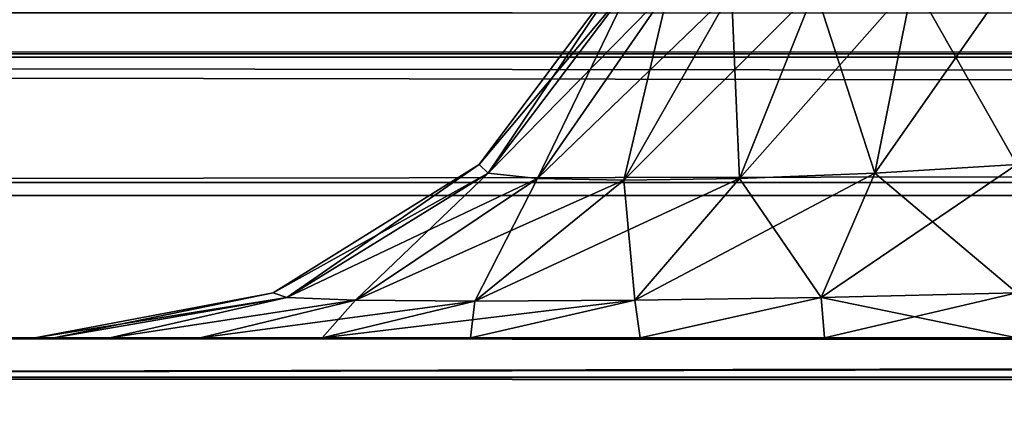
# Model space of a CAD drawing. Header units: millimetres. Extents: x -142 to 142, y -122 to 69.
# Tile 44 of 137: x -79.144 to -77.197, y 18.018 to 18.778. Entities that reach past the tile are written whole.
import ezdxf

# ---------------------------------------------------------------- set-up
doc = ezdxf.new("R2010")
doc.units = ezdxf.units.MM
doc.header["$LTSCALE"] = 65.185185
for name, color, linetype in [('1', 7, 'CONTINUOUS'), ('18', 7, 'CONTINUOUS'), ('19', 7, 'CONTINUOUS'), ('20', 7, 'CONTINUOUS'), ('3', 7, 'CONTINUOUS'), ('326', 7, 'CONTINUOUS'), ('331', 7, 'CONTINUOUS'), ('343', 7, 'CONTINUOUS'), ('349', 7, 'CONTINUOUS'), ('368', 7, 'CONTINUOUS'), ('425', 7, 'CONTINUOUS'), ('429', 7, 'CONTINUOUS'), ('430', 7, 'CONTINUOUS')]:
    doc.layers.add(name, color=color, linetype=linetype)

msp = doc.modelspace()

# ---------------------------------------------------------------- linework, layer by layer
at = {"layer": '1', "linetype": 'CONTINUOUS'}
for points in [[(134.585, 0, 134.5838), (-132.385, 19, 132.5869), (-134.585, 0, 134.5838), (134.585, 0, 134.5838)], [(-76.385, 19, 132.5869), (-132.385, 19, 132.5869), (134.585, 0, 134.5838), (-76.385, 19, 132.5869)]]:
    msp.add_3dface(points, dxfattribs=at)
at = {"layer": '18', "linetype": 'CONTINUOUS'}
for points in [[(-74.185, 16.8, 75.1555), (-132.385, 16.8, 75.1555), (-74.185, 54.6108, 72.5115), (-74.185, 16.8, 75.1555)], [(-74.185, 54.6108, 72.5115), (-132.385, 16.8, 75.1555), (-132.385, 54.6108, 72.5115), (-74.185, 54.6108, 72.5115)]]:
    msp.add_3dface(points, dxfattribs=at)
at = {"layer": '19', "linetype": 'CONTINUOUS'}
for points in [[(134.585, -21.184, -134.5838), (-134.585, -21.184, -134.5838), (134.585, 27, -136.2665), (134.585, -21.184, -134.5838)], [(-134.585, -21.184, -134.5838), (-132.385, 27, -136.2665), (134.585, 27, -136.2665), (-134.585, -21.184, -134.5838)]]:
    msp.add_3dface(points, dxfattribs=at)
at = {"layer": '20', "linetype": 'CONTINUOUS'}
for points in [[(-132.385, -21.0112, -132.3885), (132.385, -21.0112, -132.3885), (-132.385, 24.8, -133.9883), (-132.385, -21.0112, -132.3885)], [(132.385, -21.0112, -132.3885), (132.385, 24.8, -133.9883), (-132.385, 24.8, -133.9883), (132.385, -21.0112, -132.3885)]]:
    msp.add_3dface(points, dxfattribs=at)
at = {"layer": '3', "linetype": 'CONTINUOUS'}
for points in [[(132.385, -0.1727, 132.3899), (-132.385, -0.1727, 132.3899), (132.385, 46.0039, 127.5365), (132.385, -0.1727, 132.3899)], [(132.385, 46.0039, 127.5365), (-132.385, -0.1727, 132.3899), (-74.185, 16.8, 130.606), (132.385, 46.0039, 127.5365)]]:
    msp.add_3dface(points, dxfattribs=at)
at = {"layer": '326', "color": 1, "linetype": 'CONTINUOUS'}
for points in [[(-94.9489, 18.15, -90.0712), (94.9489, 18.15, -90.0712), (-91.5802, 18.15, -88.4712), (-94.9489, 18.15, -90.0712)], [(-91.5802, 18.15, -88.4712), (94.9489, 18.15, -90.0712), (-91.0062, 18.15, -88.357), (-91.5802, 18.15, -88.4712)], [(-91.0062, 18.15, -88.357), (94.9489, 18.15, -90.0712), (-90.5195, 18.15, -88.0318), (-91.0062, 18.15, -88.357)], [(-90.5195, 18.15, -88.0318), (94.9489, 18.15, -90.0712), (-90.1944, 18.15, -87.5452), (-90.5195, 18.15, -88.0318)], [(94.9489, 18.15, -90.0712), (-90.0802, 18.15, -86.9712), (-90.1944, 18.15, -87.5452), (94.9489, 18.15, -90.0712)], [(-77.9171, 18.15, -84.7664), (-78.2526, 18.15, -84.5872), (-90.0802, 18.15, -86.9712), (-77.9171, 18.15, -84.7664)], [(-77.5522, 18.15, -84.877), (-77.9171, 18.15, -84.7664), (-90.0802, 18.15, -86.9712), (-77.5522, 18.15, -84.877)], [(-77.1718, 18.15, -84.9143), (-77.5522, 18.15, -84.877), (-90.0802, 18.15, -86.9712), (-77.1718, 18.15, -84.9143)], [(94.9489, 18.15, -90.0712), (-77.1718, 18.15, -84.9143), (-90.0802, 18.15, -86.9712), (94.9489, 18.15, -90.0712)], [(-78.2526, 18.15, -84.5872), (-78.5463, 18.15, -84.3463), (-90.0802, 18.15, -86.9712), (-78.2526, 18.15, -84.5872)], [(-78.5463, 18.15, -84.3463), (-78.7872, 18.15, -84.0526), (-90.0802, 18.15, -86.9712), (-78.5463, 18.15, -84.3463)], [(-78.7872, 18.15, -84.0526), (-78.9664, 18.15, -83.7171), (-90.0802, 18.15, -86.9712), (-78.7872, 18.15, -84.0526)], [(-79.077, 18.15, -83.3522), (-89.8018, 18.15, -31.6574), (-90.0802, 18.15, -86.9712), (-79.077, 18.15, -83.3522)], [(-78.9664, 18.15, -83.7171), (-79.077, 18.15, -83.3522), (-90.0802, 18.15, -86.9712), (-78.9664, 18.15, -83.7171)], [(-89.8018, 18.15, -31.6574), (-79.1143, 18.15, -82.9718), (-84.5155, 18.15, 27.0038), (-89.8018, 18.15, -31.6574)], [(-79.077, 18.15, -83.3522), (-79.1143, 18.15, -82.9718), (-89.8018, 18.15, -31.6574), (-79.077, 18.15, -83.3522)], [(-77.1718, 18.15, 22.5143), (77.1718, 18.15, 22.5143), (-84.5155, 18.15, 27.0038), (-77.1718, 18.15, 22.5143)], [(77.1718, 18.15, 22.5143), (84.5155, 18.15, 27.0038), (-84.5155, 18.15, 27.0038), (77.1718, 18.15, 22.5143)], [(-77.5522, 18.15, 22.477), (-77.1718, 18.15, 22.5143), (-84.5155, 18.15, 27.0038), (-77.5522, 18.15, 22.477)], [(-77.9171, 18.15, 22.3664), (-77.5522, 18.15, 22.477), (-84.5155, 18.15, 27.0038), (-77.9171, 18.15, 22.3664)], [(-78.2526, 18.15, 22.1872), (-77.9171, 18.15, 22.3664), (-84.5155, 18.15, 27.0038), (-78.2526, 18.15, 22.1872)], [(-78.5463, 18.15, 21.9463), (-78.2526, 18.15, 22.1872), (-84.5155, 18.15, 27.0038), (-78.5463, 18.15, 21.9463)], [(-78.7872, 18.15, 21.6526), (-78.5463, 18.15, 21.9463), (-84.5155, 18.15, 27.0038), (-78.7872, 18.15, 21.6526)], [(-78.9664, 18.15, 21.3171), (-78.7872, 18.15, 21.6526), (-84.5155, 18.15, 27.0038), (-78.9664, 18.15, 21.3171)], [(-79.077, 18.15, 20.9522), (-78.9664, 18.15, 21.3171), (-84.5155, 18.15, 27.0038), (-79.077, 18.15, 20.9522)], [(-79.1143, 18.15, 20.5718), (-79.077, 18.15, 20.9522), (-84.5155, 18.15, 27.0038), (-79.1143, 18.15, 20.5718)], [(-79.1143, 18.15, -82.9718), (-79.1143, 18.15, 20.5718), (-84.5155, 18.15, 27.0038), (-79.1143, 18.15, -82.9718)]]:
    msp.add_3dface(points, dxfattribs=at)
at = {"layer": '331', "color": 1, "linetype": 'CONTINUOUS'}
for points in [[(-101.8371, 6.9846, -102.7196), (-98.149, 13.121, -96.4252), (94.9489, 18.4308, -90.9787), (-101.8371, 6.9846, -102.7196)], [(98.1491, 13.1209, -96.4253), (-101.8371, 6.9846, -102.7196), (94.9489, 18.4308, -90.9787), (98.1491, 13.1209, -96.4253)], [(-94.9489, 18.4308, -90.9787), (94.9489, 18.4308, -90.9787), (-98.149, 13.121, -96.4252), (-94.9489, 18.4308, -90.9787)]]:
    msp.add_3dface(points, dxfattribs=at)
at = {"layer": '343', "color": 1, "linetype": 'CONTINUOUS'}
for points in [[(-94.9489, 18.8, -90.0712), (94.9489, 18.7042, -90.561), (-94.9489, 18.7042, -90.561), (-94.9489, 18.8, -90.0712)], [(94.9489, 18.7042, -90.561), (-94.9489, 18.8, -90.0712), (94.9489, 18.7064, -90.5555), (94.9489, 18.7042, -90.561)], [(-94.9489, 18.8, -90.0712), (94.9489, 18.8, -90.0712), (94.9489, 18.7064, -90.5555), (-94.9489, 18.8, -90.0712)], [(-94.9489, 18.7042, -90.561), (94.9489, 18.4308, -90.9787), (-94.9489, 18.6834, -90.6094), (-94.9489, 18.7042, -90.561)], [(94.9489, 18.7042, -90.561), (94.9489, 18.4308, -90.9787), (-94.9489, 18.7042, -90.561), (94.9489, 18.7042, -90.561)], [(94.9489, 18.4308, -90.9787), (-94.9489, 18.4308, -90.9787), (-94.9489, 18.6834, -90.6094), (94.9489, 18.4308, -90.9787)]]:
    msp.add_3dface(points, dxfattribs=at)
at = {"layer": '349', "color": 1, "linetype": 'CONTINUOUS'}
for points in [[(84.5155, 18.8, 27.0038), (-84.5155, 18.8, 27.0038), (-84.5155, 18.7111, 27.4762), (84.5155, 18.8, 27.0038)], [(84.5155, 18.7111, 27.4762), (84.5155, 18.8, 27.0038), (-84.5155, 18.7111, 27.4762), (84.5155, 18.7111, 27.4762)], [(84.5155, 18.4566, 27.8841), (84.5155, 18.7111, 27.4762), (-84.5155, 18.4566, 27.8841), (84.5155, 18.4566, 27.8841)], [(-84.5155, 18.4566, 27.8841), (84.5155, 18.7111, 27.4762), (-84.5155, 18.7111, 27.4762), (-84.5155, 18.4566, 27.8841)], [(-84.5155, 18.0714, 28.1715), (84.5155, 18.4566, 27.8841), (-84.5155, 18.4566, 27.8841), (-84.5155, 18.0714, 28.1715)], [(84.5155, 18.4159, 27.9264), (84.5155, 18.4566, 27.8841), (-84.5155, 18.0714, 28.1715), (84.5155, 18.4159, 27.9264)], [(84.5155, 18.0714, 28.1715), (84.5155, 18.4159, 27.9264), (-84.5155, 18.0714, 28.1715), (84.5155, 18.0714, 28.1715)], [(-84.5155, 17.608, 28.2993), (84.5155, 18.0714, 28.1715), (-84.5155, 18.0714, 28.1715), (-84.5155, 17.608, 28.2993)], [(-84.5155, 17.608, 28.2993), (84.5155, 17.608, 28.2993), (84.5155, 18.0714, 28.1715), (-84.5155, 17.608, 28.2993)]]:
    msp.add_3dface(points, dxfattribs=at)
at = {"layer": '368', "color": 1, "linetype": 'CONTINUOUS'}
for points in [[(-84.5155, 18.0717, 27.3131), (-84.5155, 18.15, 27.0038), (84.5155, 18.0717, 27.3131), (-84.5155, 18.0717, 27.3131)], [(-84.5155, 18.15, 27.0038), (84.5155, 18.15, 27.0038), (84.5155, 18.0717, 27.3131), (-84.5155, 18.15, 27.0038)], [(84.5155, 17.958, 27.4651), (-84.5155, 18.0717, 27.3131), (84.5155, 18.0717, 27.3131), (84.5155, 17.958, 27.4651)], [(-84.5155, 17.8557, 27.5479), (-84.5155, 18.0717, 27.3131), (84.5155, 17.958, 27.4651), (-84.5155, 17.8557, 27.5479)]]:
    msp.add_3dface(points, dxfattribs=at)
at = {"layer": '425', "color": 1, "linetype": 'CONTINUOUS'}
for points in [[(-77.948, 18.8759, 20.5718), (-78.2357, 18.4919, 20.5718), (-77.948, 18.8759, -82.9718), (-77.948, 18.8759, 20.5718)], [(-77.948, 18.8759, -82.9718), (-78.2357, 18.4919, 20.5718), (-78.2357, 18.4919, -82.9718), (-77.948, 18.8759, -82.9718)], [(-78.2357, 18.4919, -82.9718), (-78.6432, 18.2384, 20.5718), (-78.6432, 18.2384, -82.9718), (-78.2357, 18.4919, -82.9718)], [(-78.2357, 18.4919, 20.5718), (-78.6432, 18.2384, 20.5718), (-78.2357, 18.4919, -82.9718), (-78.2357, 18.4919, 20.5718)], [(-79.1143, 18.15, 20.5718), (-79.1143, 18.15, -82.9718), (-78.6432, 18.2384, -82.9718), (-79.1143, 18.15, 20.5718)], [(-78.6432, 18.2384, 20.5718), (-79.1143, 18.15, 20.5718), (-78.6432, 18.2384, -82.9718), (-78.6432, 18.2384, 20.5718)]]:
    msp.add_3dface(points, dxfattribs=at)
at = {"layer": '429', "color": 1, "linetype": 'CONTINUOUS'}
for points in [[(-77.948, 18.8759, -82.9718), (-78.2357, 18.4919, -82.9718), (-78.2177, 18.475, -83.2531), (-77.948, 18.8759, -82.9718)], [(-77.948, 18.8759, -82.9718), (-78.2177, 18.475, -83.2531), (-77.9325, 18.8534, -83.177), (-77.948, 18.8759, -82.9718)], [(-77.1718, 18.4919, -84.0357), (-77.1718, 18.8759, -83.748), (-77.377, 18.8534, -83.7325), (-77.1718, 18.4919, -84.0357)], [(-78.2177, 18.475, -83.2531), (-78.1202, 18.4645, -83.5203), (-77.9325, 18.8534, -83.177), (-78.2177, 18.475, -83.2531)], [(-77.9325, 18.8534, -83.177), (-78.1202, 18.4645, -83.5203), (-77.8605, 18.8393, -83.3707), (-77.9325, 18.8534, -83.177)], [(-77.5707, 18.8393, -83.6605), (-77.4531, 18.475, -84.0177), (-77.377, 18.8534, -83.7325), (-77.5707, 18.8393, -83.6605)], [(-77.4531, 18.475, -84.0177), (-77.1718, 18.4919, -84.0357), (-77.377, 18.8534, -83.7325), (-77.4531, 18.475, -84.0177)], [(-78.1202, 18.4645, -83.5203), (-77.9497, 18.461, -83.7497), (-77.8605, 18.8393, -83.3707), (-78.1202, 18.4645, -83.5203)], [(-77.8605, 18.8393, -83.3707), (-77.9497, 18.461, -83.7497), (-77.7366, 18.8345, -83.5366), (-77.8605, 18.8393, -83.3707)], [(-77.9497, 18.461, -83.7497), (-77.7203, 18.4645, -83.9202), (-77.7366, 18.8345, -83.5366), (-77.9497, 18.461, -83.7497)], [(-77.7366, 18.8345, -83.5366), (-77.7203, 18.4645, -83.9202), (-77.5707, 18.8393, -83.6605), (-77.7366, 18.8345, -83.5366)], [(-77.7203, 18.4645, -83.9202), (-77.4531, 18.475, -84.0177), (-77.5707, 18.8393, -83.6605), (-77.7203, 18.4645, -83.9202)], [(-78.2357, 18.4919, -82.9718), (-78.6432, 18.2384, -82.9718), (-78.616, 18.2295, -83.3593), (-78.2357, 18.4919, -82.9718)], [(-78.2357, 18.4919, -82.9718), (-78.616, 18.2295, -83.3593), (-78.2177, 18.475, -83.2531), (-78.2357, 18.4919, -82.9718)], [(-77.1718, 18.2384, -84.4432), (-77.1718, 18.4919, -84.0357), (-77.4531, 18.475, -84.0177), (-77.1718, 18.2384, -84.4432)], [(-78.616, 18.2295, -83.3593), (-78.4801, 18.2241, -83.7276), (-78.2177, 18.475, -83.2531), (-78.616, 18.2295, -83.3593)], [(-78.2177, 18.475, -83.2531), (-78.4801, 18.2241, -83.7276), (-78.1202, 18.4645, -83.5203), (-78.2177, 18.475, -83.2531)], [(-78.4801, 18.2241, -83.7276), (-78.244, 18.2223, -84.044), (-78.1202, 18.4645, -83.5203), (-78.4801, 18.2241, -83.7276)], [(-78.1202, 18.4645, -83.5203), (-78.244, 18.2223, -84.044), (-77.9497, 18.461, -83.7497), (-78.1202, 18.4645, -83.5203)], [(-77.9497, 18.461, -83.7497), (-77.9276, 18.2241, -84.2801), (-77.7203, 18.4645, -83.9202), (-77.9497, 18.461, -83.7497)], [(-77.9276, 18.2241, -84.2801), (-77.5593, 18.2295, -84.416), (-77.7203, 18.4645, -83.9202), (-77.9276, 18.2241, -84.2801)], [(-77.7203, 18.4645, -83.9202), (-77.5593, 18.2295, -84.416), (-77.4531, 18.475, -84.0177), (-77.7203, 18.4645, -83.9202)], [(-77.5593, 18.2295, -84.416), (-77.1718, 18.2384, -84.4432), (-77.4531, 18.475, -84.0177), (-77.5593, 18.2295, -84.416)], [(-78.244, 18.2223, -84.044), (-77.9276, 18.2241, -84.2801), (-77.9497, 18.461, -83.7497), (-78.244, 18.2223, -84.044)], [(-79.1143, 18.15, -82.9718), (-79.077, 18.15, -83.3522), (-78.6432, 18.2384, -82.9718), (-79.1143, 18.15, -82.9718)], [(-78.6432, 18.2384, -82.9718), (-79.077, 18.15, -83.3522), (-78.616, 18.2295, -83.3593), (-78.6432, 18.2384, -82.9718)], [(-77.1718, 18.15, -84.9143), (-77.1718, 18.2384, -84.4432), (-77.5593, 18.2295, -84.416), (-77.1718, 18.15, -84.9143)], [(-79.077, 18.15, -83.3522), (-78.9664, 18.15, -83.7171), (-78.616, 18.2295, -83.3593), (-79.077, 18.15, -83.3522)], [(-78.616, 18.2295, -83.3593), (-78.9664, 18.15, -83.7171), (-78.4801, 18.2241, -83.7276), (-78.616, 18.2295, -83.3593)], [(-78.9664, 18.15, -83.7171), (-78.7872, 18.15, -84.0526), (-78.4801, 18.2241, -83.7276), (-78.9664, 18.15, -83.7171)], [(-78.7872, 18.15, -84.0526), (-78.5463, 18.15, -84.3463), (-78.4801, 18.2241, -83.7276), (-78.7872, 18.15, -84.0526)], [(-78.4801, 18.2241, -83.7276), (-78.5463, 18.15, -84.3463), (-78.244, 18.2223, -84.044), (-78.4801, 18.2241, -83.7276)], [(-78.5463, 18.15, -84.3463), (-78.2526, 18.15, -84.5872), (-78.244, 18.2223, -84.044), (-78.5463, 18.15, -84.3463)], [(-78.2526, 18.15, -84.5872), (-77.9171, 18.15, -84.7664), (-77.9276, 18.2241, -84.2801), (-78.2526, 18.15, -84.5872)], [(-78.244, 18.2223, -84.044), (-78.2526, 18.15, -84.5872), (-77.9276, 18.2241, -84.2801), (-78.244, 18.2223, -84.044)], [(-77.9276, 18.2241, -84.2801), (-77.9171, 18.15, -84.7664), (-77.5593, 18.2295, -84.416), (-77.9276, 18.2241, -84.2801)], [(-77.9171, 18.15, -84.7664), (-77.5522, 18.15, -84.877), (-77.5593, 18.2295, -84.416), (-77.9171, 18.15, -84.7664)], [(-77.5522, 18.15, -84.877), (-77.1718, 18.15, -84.9143), (-77.5593, 18.2295, -84.416), (-77.5522, 18.15, -84.877)]]:
    msp.add_3dface(points, dxfattribs=at)
at = {"layer": '430', "color": 1, "linetype": 'CONTINUOUS'}
for points in [[(-78.2357, 18.4919, 20.5718), (-77.948, 18.8759, 20.5718), (-77.9325, 18.8534, 20.777), (-78.2357, 18.4919, 20.5718)], [(-77.1718, 18.8759, 21.348), (-77.1718, 18.4919, 21.6357), (-77.4531, 18.475, 21.6177), (-77.1718, 18.8759, 21.348)], [(-77.1718, 18.8759, 21.348), (-77.4531, 18.475, 21.6177), (-77.377, 18.8534, 21.3325), (-77.1718, 18.8759, 21.348)], [(-78.2177, 18.475, 20.8531), (-78.2357, 18.4919, 20.5718), (-77.9325, 18.8534, 20.777), (-78.2177, 18.475, 20.8531)], [(-77.8605, 18.8393, 20.9707), (-78.2177, 18.475, 20.8531), (-77.9325, 18.8534, 20.777), (-77.8605, 18.8393, 20.9707)], [(-77.377, 18.8534, 21.3325), (-77.7203, 18.4645, 21.5202), (-77.5707, 18.8393, 21.2605), (-77.377, 18.8534, 21.3325)], [(-77.4531, 18.475, 21.6177), (-77.7203, 18.4645, 21.5202), (-77.377, 18.8534, 21.3325), (-77.4531, 18.475, 21.6177)], [(-78.1202, 18.4645, 21.1203), (-78.2177, 18.475, 20.8531), (-77.8605, 18.8393, 20.9707), (-78.1202, 18.4645, 21.1203)], [(-77.7366, 18.8345, 21.1366), (-78.1202, 18.4645, 21.1203), (-77.8605, 18.8393, 20.9707), (-77.7366, 18.8345, 21.1366)], [(-77.9497, 18.461, 21.3497), (-78.1202, 18.4645, 21.1203), (-77.7366, 18.8345, 21.1366), (-77.9497, 18.461, 21.3497)], [(-77.5707, 18.8393, 21.2605), (-77.9497, 18.461, 21.3497), (-77.7366, 18.8345, 21.1366), (-77.5707, 18.8393, 21.2605)], [(-77.7203, 18.4645, 21.5202), (-77.9497, 18.461, 21.3497), (-77.5707, 18.8393, 21.2605), (-77.7203, 18.4645, 21.5202)], [(-78.6432, 18.2384, 20.5718), (-78.2357, 18.4919, 20.5718), (-78.2177, 18.475, 20.8531), (-78.6432, 18.2384, 20.5718)], [(-77.1718, 18.4919, 21.6357), (-77.1718, 18.2384, 22.0432), (-77.5593, 18.2295, 22.016), (-77.1718, 18.4919, 21.6357)], [(-77.1718, 18.4919, 21.6357), (-77.5593, 18.2295, 22.016), (-77.4531, 18.475, 21.6177), (-77.1718, 18.4919, 21.6357)], [(-78.616, 18.2295, 20.9593), (-78.6432, 18.2384, 20.5718), (-78.2177, 18.475, 20.8531), (-78.616, 18.2295, 20.9593)], [(-78.1202, 18.4645, 21.1203), (-78.616, 18.2295, 20.9593), (-78.2177, 18.475, 20.8531), (-78.1202, 18.4645, 21.1203)], [(-78.4801, 18.2241, 21.3276), (-78.616, 18.2295, 20.9593), (-78.1202, 18.4645, 21.1203), (-78.4801, 18.2241, 21.3276)], [(-77.9497, 18.461, 21.3497), (-78.4801, 18.2241, 21.3276), (-78.1202, 18.4645, 21.1203), (-77.9497, 18.461, 21.3497)], [(-77.7203, 18.4645, 21.5202), (-78.244, 18.2223, 21.644), (-77.9497, 18.461, 21.3497), (-77.7203, 18.4645, 21.5202)], [(-77.9276, 18.2241, 21.8801), (-78.244, 18.2223, 21.644), (-77.7203, 18.4645, 21.5202), (-77.9276, 18.2241, 21.8801)], [(-77.4531, 18.475, 21.6177), (-77.9276, 18.2241, 21.8801), (-77.7203, 18.4645, 21.5202), (-77.4531, 18.475, 21.6177)], [(-77.5593, 18.2295, 22.016), (-77.9276, 18.2241, 21.8801), (-77.4531, 18.475, 21.6177), (-77.5593, 18.2295, 22.016)], [(-78.244, 18.2223, 21.644), (-78.4801, 18.2241, 21.3276), (-77.9497, 18.461, 21.3497), (-78.244, 18.2223, 21.644)], [(-79.1143, 18.15, 20.5718), (-78.6432, 18.2384, 20.5718), (-78.616, 18.2295, 20.9593), (-79.1143, 18.15, 20.5718)], [(-77.1718, 18.2384, 22.0432), (-77.5522, 18.15, 22.477), (-77.5593, 18.2295, 22.016), (-77.1718, 18.2384, 22.0432)], [(-77.1718, 18.15, 22.5143), (-77.5522, 18.15, 22.477), (-77.1718, 18.2384, 22.0432), (-77.1718, 18.15, 22.5143)], [(-79.077, 18.15, 20.9522), (-79.1143, 18.15, 20.5718), (-78.616, 18.2295, 20.9593), (-79.077, 18.15, 20.9522)], [(-78.9664, 18.15, 21.3171), (-79.077, 18.15, 20.9522), (-78.616, 18.2295, 20.9593), (-78.9664, 18.15, 21.3171)], [(-78.4801, 18.2241, 21.3276), (-78.9664, 18.15, 21.3171), (-78.616, 18.2295, 20.9593), (-78.4801, 18.2241, 21.3276)], [(-78.7872, 18.15, 21.6526), (-78.9664, 18.15, 21.3171), (-78.4801, 18.2241, 21.3276), (-78.7872, 18.15, 21.6526)], [(-78.244, 18.2223, 21.644), (-78.7872, 18.15, 21.6526), (-78.4801, 18.2241, 21.3276), (-78.244, 18.2223, 21.644)], [(-78.5463, 18.15, 21.9463), (-78.7872, 18.15, 21.6526), (-78.244, 18.2223, 21.644), (-78.5463, 18.15, 21.9463)], [(-78.2526, 18.15, 22.1872), (-78.5463, 18.15, 21.9463), (-77.9276, 18.2241, 21.8801), (-78.2526, 18.15, 22.1872)], [(-77.9276, 18.2241, 21.8801), (-78.5463, 18.15, 21.9463), (-78.244, 18.2223, 21.644), (-77.9276, 18.2241, 21.8801)], [(-77.9171, 18.15, 22.3664), (-78.2526, 18.15, 22.1872), (-77.9276, 18.2241, 21.8801), (-77.9171, 18.15, 22.3664)], [(-77.5593, 18.2295, 22.016), (-77.9171, 18.15, 22.3664), (-77.9276, 18.2241, 21.8801), (-77.5593, 18.2295, 22.016)], [(-77.5522, 18.15, 22.477), (-77.9171, 18.15, 22.3664), (-77.5593, 18.2295, 22.016), (-77.5522, 18.15, 22.477)]]:
    msp.add_3dface(points, dxfattribs=at)

doc.saveas('drawing.dxf')
